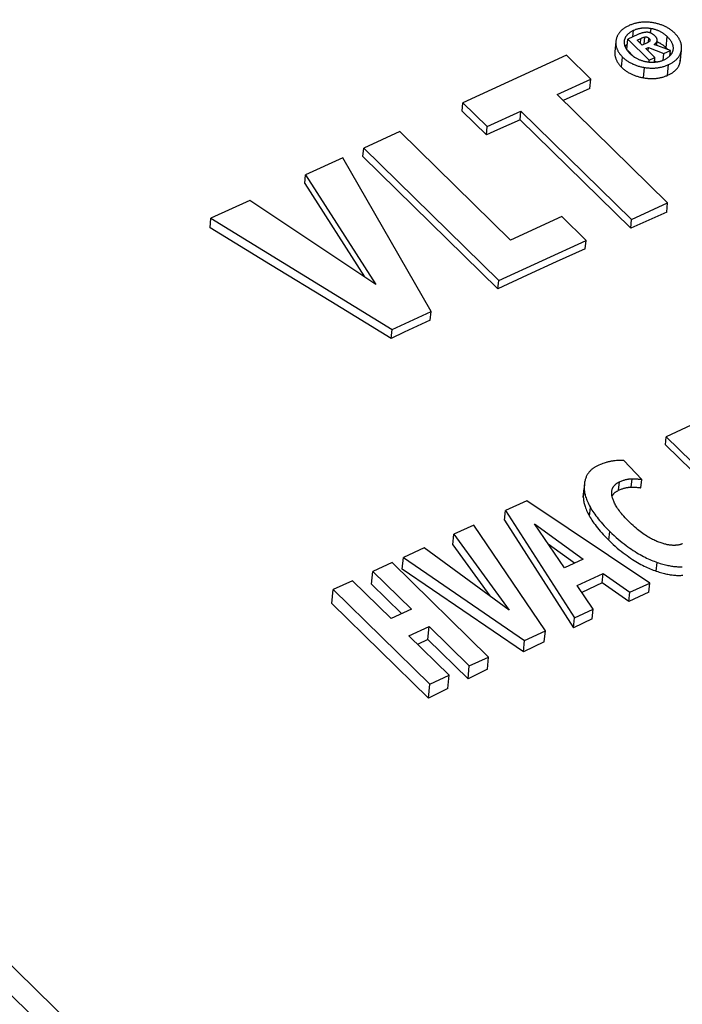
# Model space of a CAD drawing. Extents: x 0 to 594, y 0 to 420.
# Tile 104 of 131: x 478.6 to 482.68, y 164.46 to 170.52. Entities that reach past the tile are written whole.
import ezdxf

# ---------------------------------------------------------------- set-up
doc = ezdxf.new("R2010")
doc.units = 0
doc.header["$LTSCALE"] = 32.67
doc.layers.get('0').update_dxf_attribs({"linetype": 'CONTINUOUS'})

msp = doc.modelspace()

# ---------------------------------------------------------------- linework, layer by layer
at = {"color": 9, "linetype": 'CONTINUOUS'}
for p, q in [((472.6025, 170.5236), (513.3057, 130.6302)), ((482.3798, 170.4181), (482.3837, 170.4582)), ((482.4887, 170.4417), (482.4915, 170.4702)), ((472.522, 170.4176), (513.2252, 130.5242)), ((482.4263, 170.3784), (482.4292, 170.4087)), ((482.4498, 170.373), (482.4541, 170.4169)), ((482.4749, 170.3851), (482.4773, 170.41)), ((482.5846, 170.3503), (482.5913, 170.419)), ((482.3274, 170.3863), (482.3283, 170.3955)), ((482.5266, 170.3646), (482.5293, 170.3929)), ((482.3103, 170.2302), (482.3164, 170.293)), ((482.6715, 170.2654), (482.6782, 170.3342)), ((482.4441, 170.1657), (482.4503, 170.2294)), ((482.593, 170.1806), (482.5994, 170.2468)), ((482.2918, 167.6233), (482.2969, 167.6755)), ((482.3692, 167.6426), (482.3742, 167.6943)), ((482.0742, 167.5804), (482.0795, 167.6343)), ((482.1126, 167.4631), (482.118, 167.5176)), ((482.2319, 167.3151), (482.2372, 167.3698)), ((482.5237, 167.1249), (482.529, 167.1789))]:
    msp.add_line(p, q, dxfattribs=at)
at = {"color": 7, "linetype": 'CONTINUOUS'}
for p, q in [((482.3423, 170.339), (482.3486, 170.4038)), ((482.4103, 170.4321), (482.3486, 170.4038)), ((482.3486, 170.4038), (482.4805, 170.2745)), ((482.4061, 170.3981), (482.4292, 170.4087)), ((482.4376, 170.3673), (482.4061, 170.3981)), ((482.2749, 170.3899), (482.2686, 170.3263)), ((482.3276, 170.3909), (482.3283, 170.3955)), ((482.3423, 170.339), (482.3906, 170.2916)), ((482.4645, 170.3797), (482.4376, 170.3673)), ((482.4597, 170.3457), (482.4754, 170.3529)), ((482.5157, 170.2907), (482.4597, 170.3457)), ((482.4734, 170.3322), (482.4754, 170.3529)), ((482.4754, 170.3529), (482.5698, 170.3155)), ((482.6108, 170.3344), (482.5101, 170.3705)), ((482.5268, 170.3645), (482.5296, 170.3929)), ((482.5293, 170.3929), (482.5298, 170.3957)), ((482.6268, 170.3427), (482.6262, 170.3382)), ((482.6727, 170.274), (482.6794, 170.343)), ((481.97, 170.3049), (481.3321, 170.012)), ((482.1202, 170.1577), (481.97, 170.3049)), ((482.4805, 170.2745), (482.5157, 170.2907)), ((482.5128, 170.2603), (482.5157, 170.2907)), ((482.5656, 170.2728), (482.5698, 170.3155)), ((482.5698, 170.3155), (482.6108, 170.3344)), ((482.6075, 170.3004), (482.6108, 170.3344)), ((482.4792, 170.2609), (482.4805, 170.2745)), ((482.5298, 170.2623), (482.5136, 170.2689)), ((481.9122, 170.0622), (482.1202, 170.1577)), ((482.1145, 170.099), (482.1202, 170.1577)), ((482.1145, 170.099), (481.9495, 170.0256)), ((482.5939, 169.394), (481.9122, 170.0622)), ((481.327, 169.9605), (481.3321, 170.012)), ((481.3321, 170.012), (481.4823, 169.8648)), ((481.327, 169.9605), (481.4772, 169.8133)), ((481.4823, 169.8648), (481.6896, 169.96)), ((481.6844, 169.9068), (481.6896, 169.96)), ((481.6896, 169.96), (482.3713, 169.2919)), ((481.4772, 169.8133), (481.4823, 169.8648)), ((481.6844, 169.9068), (482.3661, 169.2387)), ((480.9435, 169.8336), (480.721, 169.7314)), ((481.6258, 169.1649), (480.9435, 169.8336)), ((480.7161, 169.6811), (480.721, 169.7314)), ((480.721, 169.7314), (481.5529, 168.9161)), ((480.5921, 169.6723), (480.3627, 169.567)), ((481.1361, 168.7247), (480.5921, 169.6723)), ((480.7161, 169.6811), (481.548, 168.8658)), ((480.3576, 169.5147), (480.3627, 169.567)), ((480.3627, 169.567), (480.7956, 168.8918)), ((480.3576, 169.5147), (480.7263, 168.9381)), ((480.0203, 169.4098), (479.7799, 169.2994)), ((480.7956, 168.8918), (480.0203, 169.4098)), ((482.3713, 169.2919), (482.5939, 169.394)), ((482.5884, 169.3383), (482.5939, 169.394)), ((481.942, 169.3101), (481.6258, 169.1649)), ((482.0916, 169.1634), (481.942, 169.3101)), ((479.7741, 169.2399), (479.7799, 169.2994)), ((479.7799, 169.2994), (480.8956, 168.6143)), ((482.3661, 169.2387), (482.3713, 169.2919)), ((481.5529, 168.9161), (482.0916, 169.1634)), ((482.0866, 169.1124), (482.0916, 169.1634)), ((481.548, 168.8658), (481.5529, 168.9161)), ((480.8956, 168.6143), (481.1361, 168.7247)), ((481.1309, 168.672), (481.1361, 168.7247)), ((480.8902, 168.559), (480.8956, 168.6143)), ((482.5803, 167.903), (482.5852, 167.9533)), ((482.5852, 167.9533), (483.1794, 167.3709)), ((482.5803, 167.903), (483.1745, 167.3207)), ((482.4344, 167.6901), (482.3242, 167.8065)), ((482.4293, 167.6387), (482.4344, 167.6901)), ((482.0805, 167.659), (482.0752, 167.6053)), ((481.7256, 167.5586), (481.5942, 167.4983)), ((482.4832, 167.0512), (481.7256, 167.5586)), ((481.5883, 167.4385), (481.5942, 167.4983)), ((481.5942, 167.4983), (482.0191, 166.8382)), ((481.5883, 167.4385), (482.013, 166.7753)), ((481.3999, 167.4091), (481.2773, 167.3528)), ((481.8403, 166.7561), (481.3999, 167.4091)), ((481.9585, 167.1455), (481.7732, 167.4165)), ((481.7732, 167.4165), (482.0729, 167.198)), ((481.2709, 167.2869), (481.2773, 167.3528)), ((481.2773, 167.3528), (481.6179, 166.885)), ((481.0944, 167.2688), (480.966, 167.2099)), ((481.6179, 166.885), (481.0944, 167.2688)), ((481.2709, 167.2869), (481.4987, 166.9724)), ((482.0206, 167.174), (481.8585, 167.2918)), ((480.9588, 167.1364), (480.966, 167.2099)), ((480.966, 167.2099), (481.7118, 166.6971)), ((482.0729, 167.198), (481.9585, 167.1455)), ((480.7699, 167.0447), (480.7776, 167.1234)), ((480.8965, 167.1779), (480.7776, 167.1234)), ((480.7776, 167.1234), (481.0146, 166.8911)), ((481.4907, 166.5956), (480.8965, 167.1779)), ((481.705, 166.6275), (480.9588, 167.1364)), ((480.6525, 167.0659), (480.5336, 167.0114)), ((480.8895, 166.8336), (480.6525, 167.0659)), ((482.0366, 167.0371), (482.1967, 167.1106)), ((482.1911, 167.0531), (482.1967, 167.1106)), ((482.1967, 167.1106), (482.3606, 166.995)), ((480.5252, 166.925), (480.5336, 167.0114)), ((480.5336, 167.0114), (481.1278, 166.429)), ((480.7699, 167.0447), (480.9547, 166.8636)), ((482.1343, 166.8911), (482.0366, 167.0371)), ((482.1911, 167.0531), (482.0657, 166.9936)), ((482.355, 166.9379), (482.1911, 167.0531)), ((482.3606, 166.995), (482.4832, 167.0512)), ((482.4777, 166.9958), (482.4832, 167.0512)), ((482.4777, 166.9958), (482.355, 166.9379)), ((482.355, 166.9379), (482.3606, 166.995)), ((480.5252, 166.925), (481.1194, 166.3426)), ((481.0146, 166.8911), (480.8895, 166.8336)), ((482.0191, 166.8382), (482.1343, 166.8911)), ((482.1284, 166.8303), (482.1343, 166.8911)), ((482.013, 166.7753), (482.0191, 166.8382)), ((482.1284, 166.8303), (482.013, 166.7753)), ((480.9997, 166.7256), (481.1248, 166.7831)), ((481.1171, 166.7043), (481.1248, 166.7831)), ((481.1248, 166.7831), (481.3718, 166.541)), ((481.7118, 166.6971), (481.8403, 166.7561)), ((481.8338, 166.6894), (481.8403, 166.7561)), ((481.2467, 166.4835), (480.9997, 166.7256)), ((481.1171, 166.7043), (481.0532, 166.6732)), ((481.1171, 166.7043), (481.3641, 166.4623)), ((481.705, 166.6275), (481.7118, 166.6971)), ((481.8338, 166.6894), (481.705, 166.6275)), ((481.3718, 166.541), (481.4907, 166.5956)), ((481.4833, 166.5202), (481.4907, 166.5956)), ((481.3641, 166.4623), (481.3718, 166.541)), ((481.4833, 166.5202), (481.3641, 166.4623)), ((481.1278, 166.429), (481.2467, 166.4835)), ((481.2386, 166.401), (481.2467, 166.4835)), ((481.1194, 166.3426), (481.1278, 166.429)), ((481.2386, 166.401), (481.1194, 166.3426))]:
    msp.add_line(p, q, dxfattribs=at)
for points in [[(482.3546, 170.4867), (482.3499, 170.4845), (482.3454, 170.4823), (482.3411, 170.48), (482.337, 170.4777), (482.333, 170.4753), (482.3292, 170.4729), (482.3256, 170.4705), (482.3221, 170.468), (482.3187, 170.4655), (482.3155, 170.463), (482.3125, 170.4604), (482.3095, 170.4578), (482.3067, 170.4551), (482.304, 170.4524), (482.3014, 170.4496), (482.299, 170.4468), (482.2966, 170.4439), (482.2944, 170.441), (482.2923, 170.438), (482.2903, 170.435), (482.2884, 170.4319), (482.2866, 170.4287), (482.2849, 170.4255), (482.2834, 170.4221), (482.2819, 170.4187), (482.2806, 170.4152), (482.2794, 170.4117), (482.2783, 170.408), (482.2773, 170.4042), (482.2764, 170.4004)], [(482.3283, 170.3955), (482.3288, 170.3986), (482.3295, 170.4015), (482.3303, 170.4043), (482.3311, 170.4071), (482.3321, 170.4098), (482.3332, 170.4124), (482.3344, 170.4149), (482.3356, 170.4174), (482.337, 170.4198), (482.3384, 170.4222), (482.34, 170.4245), (482.3416, 170.4267), (482.3434, 170.429), (482.3452, 170.4311), (482.3472, 170.4333), (482.3492, 170.4354), (482.3514, 170.4374), (482.3536, 170.4395), (482.356, 170.4415), (482.3585, 170.4434), (482.3611, 170.4454), (482.3639, 170.4473), (482.3668, 170.4492), (482.3699, 170.451), (482.3731, 170.4529), (482.3764, 170.4547), (482.38, 170.4565), (482.3837, 170.4582)], [(482.5038, 170.5046), (482.4983, 170.5055), (482.4928, 170.5063), (482.4874, 170.5069), (482.4821, 170.5075), (482.4768, 170.5079), (482.4716, 170.5082), (482.4665, 170.5085), (482.4614, 170.5086), (482.4564, 170.5087), (482.4514, 170.5086), (482.4464, 170.5085), (482.4415, 170.5082), (482.4366, 170.5079), (482.4318, 170.5075), (482.4269, 170.507), (482.4221, 170.5064), (482.4173, 170.5057), (482.4125, 170.5049), (482.4077, 170.504), (482.4029, 170.503), (482.3982, 170.5019), (482.3934, 170.5007), (482.3886, 170.4993), (482.3838, 170.4979), (482.379, 170.4964), (482.3741, 170.4947), (482.3693, 170.4929), (482.3644, 170.491), (482.3595, 170.4889), (482.3546, 170.4867)], [(482.3837, 170.4582), (482.3875, 170.4599), (482.3913, 170.4615), (482.3951, 170.463), (482.3988, 170.4643), (482.4025, 170.4655), (482.4062, 170.4667), (482.4099, 170.4677), (482.4135, 170.4687), (482.4172, 170.4695), (482.4209, 170.4703), (482.4245, 170.471), (482.4282, 170.4716), (482.4319, 170.4721), (482.4356, 170.4725), (482.4393, 170.4729), (482.443, 170.4732), (482.4468, 170.4734), (482.4506, 170.4735), (482.4544, 170.4736), (482.4583, 170.4735), (482.4622, 170.4734), (482.4662, 170.4732), (482.4702, 170.4729), (482.4743, 170.4726), (482.4785, 170.4721), (482.4827, 170.4716), (482.487, 170.4709), (482.4915, 170.4702)], [(482.4915, 170.4702), (482.4956, 170.4694), (482.4996, 170.4685), (482.5036, 170.4676), (482.5075, 170.4666), (482.5114, 170.4655), (482.5153, 170.4644), (482.5191, 170.4632), (482.5229, 170.4619), (482.5266, 170.4605), (482.5303, 170.4591), (482.534, 170.4576), (482.5376, 170.456), (482.5413, 170.4543), (482.5449, 170.4525), (482.5485, 170.4506), (482.5521, 170.4486), (482.5557, 170.4466), (482.5592, 170.4444), (482.5628, 170.4421), (482.5664, 170.4397), (482.5699, 170.4372), (482.5735, 170.4345), (482.5771, 170.4317), (482.5806, 170.4288), (482.5842, 170.4257), (482.5878, 170.4224), (482.5913, 170.419)], [(482.6371, 170.4403), (482.6332, 170.4441), (482.6292, 170.4477), (482.6252, 170.4511), (482.6212, 170.4544), (482.6172, 170.4576), (482.6131, 170.4607), (482.609, 170.4636), (482.6048, 170.4665), (482.6006, 170.4692), (482.5964, 170.4718), (482.5921, 170.4743), (482.5878, 170.4767), (482.5835, 170.479), (482.579, 170.4812), (482.5746, 170.4833), (482.5701, 170.4854), (482.5655, 170.4873), (482.5608, 170.4892), (482.5561, 170.491), (482.5513, 170.4927), (482.5464, 170.4943), (482.5415, 170.4959), (482.5364, 170.4974), (482.5312, 170.4988), (482.526, 170.5001), (482.5206, 170.5014), (482.5151, 170.5025), (482.5095, 170.5036), (482.5038, 170.5046)], [(482.2764, 170.4004), (482.2757, 170.3964), (482.2751, 170.3924), (482.2749, 170.3899)], [(482.4677, 170.4461), (482.4656, 170.4461), (482.4634, 170.4461), (482.4612, 170.446), (482.4589, 170.4459), (482.4565, 170.4457), (482.454, 170.4454), (482.4515, 170.4451), (482.4488, 170.4446), (482.4461, 170.4441), (482.4432, 170.4435), (482.4402, 170.4428), (482.4371, 170.442), (482.4338, 170.4411), (482.4304, 170.44), (482.4268, 170.4388), (482.423, 170.4374), (482.419, 170.4359), (482.4148, 170.4341), (482.4103, 170.4321)], [(482.4292, 170.4087), (482.4321, 170.41), (482.4348, 170.4111), (482.4374, 170.4122), (482.44, 170.4131), (482.4425, 170.4139), (482.4449, 170.4146), (482.4473, 170.4153), (482.4496, 170.4159), (482.4519, 170.4164), (482.4541, 170.4169)], [(482.4541, 170.4169), (482.4552, 170.417), (482.4561, 170.4172), (482.4571, 170.4173), (482.458, 170.4173), (482.4589, 170.4174), (482.4598, 170.4174), (482.4607, 170.4173), (482.4615, 170.4173), (482.4623, 170.4172), (482.4631, 170.4171), (482.4639, 170.417), (482.4647, 170.4168), (482.4655, 170.4166), (482.4663, 170.4164), (482.4671, 170.4162), (482.4679, 170.4159), (482.4687, 170.4156), (482.4695, 170.4153), (482.4703, 170.4149), (482.4712, 170.4145), (482.472, 170.414), (482.4728, 170.4135), (482.4737, 170.4129), (482.4746, 170.4123), (482.4755, 170.4116), (482.4764, 170.4108), (482.4773, 170.41)], [(482.5155, 170.4235), (482.5133, 170.4256), (482.5111, 170.4276), (482.509, 170.4294), (482.5069, 170.431), (482.505, 170.4325), (482.503, 170.4339), (482.5011, 170.4352), (482.4993, 170.4364), (482.4974, 170.4375), (482.4957, 170.4384), (482.4939, 170.4394), (482.4922, 170.4402), (482.4905, 170.4409), (482.4888, 170.4416), (482.4872, 170.4423), (482.4855, 170.4429), (482.4839, 170.4434), (482.4823, 170.4439), (482.4807, 170.4443), (482.4791, 170.4447), (482.4775, 170.445), (482.4759, 170.4453), (482.4742, 170.4455), (482.4726, 170.4457), (482.471, 170.4459), (482.4693, 170.446), (482.4677, 170.4461)], [(482.4773, 170.41), (482.4785, 170.4088), (482.4796, 170.4078), (482.4805, 170.4067), (482.4813, 170.4058), (482.482, 170.4048), (482.4826, 170.404), (482.4831, 170.4031), (482.4835, 170.4023), (482.4839, 170.4016), (482.4842, 170.4009), (482.4844, 170.4002), (482.4846, 170.3995), (482.4847, 170.3989), (482.4848, 170.3983), (482.4849, 170.3977), (482.4849, 170.3971), (482.4849, 170.3965)], [(482.4849, 170.3965), (482.4848, 170.396), (482.4847, 170.3955), (482.4845, 170.3949), (482.4843, 170.3944), (482.4841, 170.3939), (482.4839, 170.3934), (482.4836, 170.393)], [(482.5298, 170.3957), (482.5299, 170.396), (482.5299, 170.3971), (482.5299, 170.3982), (482.5298, 170.3993), (482.5297, 170.4004), (482.5295, 170.4016), (482.5292, 170.4028), (482.5288, 170.404), (482.5284, 170.4053), (482.5279, 170.4066), (482.5272, 170.408), (482.5265, 170.4094), (482.5257, 170.4109), (482.5247, 170.4125), (482.5236, 170.4141), (482.5223, 170.4158), (482.5209, 170.4176), (482.5193, 170.4194), (482.5175, 170.4214), (482.5155, 170.4235)], [(482.5913, 170.419), (482.5948, 170.4155), (482.598, 170.4121), (482.601, 170.4088), (482.6038, 170.4055), (482.6064, 170.4022), (482.6088, 170.399), (482.611, 170.3959), (482.6131, 170.3928), (482.615, 170.3897), (482.6167, 170.3867), (482.6183, 170.3837), (482.6197, 170.3807), (482.621, 170.3778), (482.6222, 170.3749), (482.6232, 170.372), (482.6241, 170.3692), (482.6249, 170.3663), (482.6256, 170.3635), (482.6261, 170.3607), (482.6265, 170.3579), (482.6268, 170.355), (482.627, 170.3522), (482.6271, 170.3494), (482.627, 170.3466), (482.6269, 170.3438), (482.6268, 170.3427)], [(482.6794, 170.343), (482.6797, 170.3458), (482.6799, 170.3496), (482.6799, 170.3534), (482.6798, 170.3571), (482.6796, 170.3608), (482.6792, 170.3644), (482.6787, 170.3681), (482.678, 170.3717), (482.6772, 170.3753), (482.6763, 170.3789), (482.6752, 170.3824), (482.674, 170.386), (482.6727, 170.3896), (482.6712, 170.3931), (482.6695, 170.3967), (482.6678, 170.4002), (482.6658, 170.4038), (482.6638, 170.4074), (482.6615, 170.4109), (482.6591, 170.4145), (482.6565, 170.4182), (482.6538, 170.4218), (482.6508, 170.4254), (482.6477, 170.4291), (482.6444, 170.4328), (482.6409, 170.4365), (482.6371, 170.4403)], [(482.2749, 170.3899), (482.2747, 170.3886), (482.2745, 170.3847), (482.2744, 170.381), (482.2744, 170.3772), (482.2746, 170.3735), (482.2749, 170.3698), (482.2754, 170.3662), (482.276, 170.3625), (482.2768, 170.3589), (482.2776, 170.3553), (482.2787, 170.3517), (482.2798, 170.3481), (482.2811, 170.3446), (482.2826, 170.341), (482.2841, 170.3374), (482.2859, 170.3338), (482.2878, 170.3302), (482.2898, 170.3266), (482.292, 170.323), (482.2944, 170.3194), (482.297, 170.3157), (482.2997, 170.312), (482.3026, 170.3083), (482.3058, 170.3045), (482.3091, 170.3007), (482.3127, 170.2969), (482.3164, 170.293)], [(482.3424, 170.3383), (482.3404, 170.3415), (482.3385, 170.3447), (482.3368, 170.3478), (482.3353, 170.3509), (482.3339, 170.354), (482.3326, 170.357), (482.3315, 170.3601), (482.3305, 170.363), (482.3297, 170.366), (482.329, 170.369), (482.3284, 170.3719), (482.3279, 170.3749), (482.3276, 170.3778), (482.3274, 170.3807), (482.3273, 170.3837), (482.3274, 170.3866), (482.3275, 170.3896), (482.3276, 170.3909)], [(482.3324, 170.3576), (482.3336, 170.3595), (482.3353, 170.3617), (482.337, 170.3639), (482.3389, 170.366), (482.3408, 170.368), (482.3428, 170.3701), (482.345, 170.3721), (482.3456, 170.3726)], [(482.3624, 170.3142), (482.3589, 170.3178), (482.3556, 170.3214), (482.3525, 170.3249), (482.3497, 170.3283), (482.3471, 170.3317), (482.3447, 170.335), (482.3424, 170.3383)], [(482.4836, 170.393), (482.4831, 170.3922), (482.4825, 170.3915), (482.4818, 170.3907), (482.4811, 170.3899), (482.4803, 170.3892), (482.4794, 170.3883), (482.4784, 170.3875), (482.4772, 170.3867), (482.476, 170.3858), (482.4745, 170.3849), (482.473, 170.3839), (482.4712, 170.3829), (482.4692, 170.3819), (482.467, 170.3808), (482.4645, 170.3797)], [(482.5101, 170.3705), (482.512, 170.3716), (482.5138, 170.3728), (482.5154, 170.374), (482.517, 170.3752), (482.5184, 170.3763), (482.5197, 170.3775), (482.5209, 170.3787), (482.5221, 170.3799), (482.5231, 170.3811), (482.5241, 170.3823), (482.525, 170.3836), (482.5258, 170.3848), (482.5266, 170.3861), (482.5273, 170.3874), (482.5279, 170.3887), (482.5284, 170.3901), (482.5289, 170.3915), (482.5293, 170.3929)], [(482.5291, 170.3883), (482.531, 170.3874), (482.5346, 170.3857), (482.5382, 170.3839), (482.5419, 170.382), (482.5454, 170.38), (482.549, 170.3779), (482.5526, 170.3757), (482.5561, 170.3734), (482.5597, 170.371), (482.5633, 170.3684), (482.5668, 170.3657), (482.5704, 170.3629), (482.5739, 170.36), (482.5775, 170.3569), (482.581, 170.3537), (482.5846, 170.3503)], [(482.6262, 170.3382), (482.6256, 170.3351), (482.6249, 170.3322), (482.6241, 170.3293), (482.6233, 170.3265), (482.6223, 170.3237), (482.6212, 170.3211), (482.62, 170.3185), (482.6187, 170.316), (482.6173, 170.3136), (482.6159, 170.3112), (482.6143, 170.3088), (482.6126, 170.3065), (482.6109, 170.3043), (482.609, 170.3021), (482.6071, 170.2999), (482.605, 170.2978), (482.6029, 170.2957), (482.6006, 170.2937), (482.5982, 170.2917), (482.5957, 170.2897), (482.5931, 170.2878), (482.5903, 170.2859), (482.5874, 170.284), (482.5844, 170.2821), (482.5812, 170.2803), (482.5778, 170.2785), (482.5743, 170.2767), (482.5706, 170.275)], [(482.5846, 170.3503), (482.5881, 170.3468), (482.5913, 170.3434), (482.5939, 170.3404)], [(482.6782, 170.3342), (482.6788, 170.3381), (482.6793, 170.342), (482.6794, 170.343)], [(482.2686, 170.3263), (482.2685, 170.325), (482.2683, 170.3212), (482.2682, 170.3175), (482.2682, 170.3138), (482.2684, 170.3101), (482.2688, 170.3065), (482.2692, 170.3029), (482.2698, 170.2993), (482.2706, 170.2957), (482.2715, 170.2922), (482.2725, 170.2886), (482.2736, 170.2851), (482.275, 170.2815), (482.2764, 170.278), (482.278, 170.2744), (482.2797, 170.2708), (482.2816, 170.2673), (482.2837, 170.2637), (482.2859, 170.2601), (482.2883, 170.2565), (482.2908, 170.2528), (482.2936, 170.2492), (482.2965, 170.2455), (482.2996, 170.2417), (482.303, 170.2379), (482.3065, 170.2341), (482.3103, 170.2302)], [(482.3164, 170.293), (482.3204, 170.2893), (482.3243, 170.2858), (482.3283, 170.2824), (482.3324, 170.2791), (482.3364, 170.276), (482.3405, 170.2729), (482.3447, 170.27), (482.3488, 170.2673), (482.353, 170.2646), (482.3573, 170.262), (482.3616, 170.2595), (482.3659, 170.2571), (482.3703, 170.2548), (482.3748, 170.2527), (482.3792, 170.2505), (482.3838, 170.2485), (482.3884, 170.2466), (482.3931, 170.2447), (482.3978, 170.2429), (482.4027, 170.2412), (482.4076, 170.2396), (482.4126, 170.2381), (482.4176, 170.2366), (482.4228, 170.2352), (482.4281, 170.2339), (482.4335, 170.2327), (482.439, 170.2315), (482.4446, 170.2304), (482.4503, 170.2294)], [(482.4631, 170.2632), (482.4588, 170.264), (482.4546, 170.2649), (482.4505, 170.2659), (482.4464, 170.2669), (482.4424, 170.268), (482.4384, 170.2692), (482.4344, 170.2704), (482.4305, 170.2718), (482.4267, 170.2732), (482.4228, 170.2747), (482.419, 170.2763), (482.4152, 170.278), (482.4114, 170.2798), (482.4076, 170.2817), (482.4039, 170.2837), (482.4001, 170.2858), (482.3964, 170.288), (482.3926, 170.2903), (482.3889, 170.2928), (482.3851, 170.2954), (482.3814, 170.2981), (482.3776, 170.301), (482.3738, 170.304), (482.37, 170.3072), (482.3662, 170.3106), (482.3624, 170.3142)], [(482.5994, 170.2468), (482.6043, 170.2491), (482.6089, 170.2514), (482.6134, 170.2538), (482.6176, 170.2562), (482.6217, 170.2586), (482.6256, 170.261), (482.6293, 170.2635), (482.6328, 170.266), (482.6362, 170.2686), (482.6395, 170.2712), (482.6426, 170.2738), (482.6456, 170.2765), (482.6484, 170.2792), (482.6511, 170.282), (482.6537, 170.2848), (482.6561, 170.2876), (482.6585, 170.2905), (482.6607, 170.2934), (482.6628, 170.2964), (482.6648, 170.2995), (482.6667, 170.3026), (482.6684, 170.3058), (482.67, 170.3091), (482.6716, 170.3124), (482.673, 170.3158), (482.6743, 170.3193), (482.6754, 170.3229), (482.6765, 170.3266), (482.6774, 170.3303), (482.6782, 170.3342)], [(482.6094, 170.3192), (482.61, 170.3181), (482.6116, 170.3151), (482.613, 170.3122), (482.6143, 170.3093), (482.6144, 170.309)], [(482.3103, 170.2302), (482.3142, 170.2265), (482.3182, 170.223), (482.3222, 170.2196), (482.3262, 170.2163), (482.3303, 170.2131), (482.3344, 170.2101), (482.3385, 170.2072), (482.3427, 170.2044), (482.3469, 170.2017), (482.3511, 170.1991), (482.3554, 170.1966), (482.3598, 170.1942), (482.3642, 170.1918), (482.3686, 170.1896), (482.3731, 170.1875), (482.3776, 170.1854), (482.3822, 170.1834), (482.3869, 170.1815), (482.3917, 170.1797), (482.3965, 170.178), (482.4014, 170.1763), (482.4064, 170.1747), (482.4115, 170.1732), (482.4166, 170.1718), (482.4219, 170.1704), (482.4273, 170.1691), (482.4328, 170.1679), (482.4384, 170.1667), (482.4441, 170.1657)], [(482.4503, 170.2294), (482.4561, 170.2285), (482.4618, 170.2278), (482.4674, 170.2271), (482.4729, 170.2265), (482.4783, 170.2261), (482.4836, 170.2258), (482.4888, 170.2255), (482.494, 170.2254), (482.4991, 170.2253), (482.5041, 170.2254), (482.5091, 170.2255), (482.514, 170.2258), (482.5189, 170.2261), (482.5237, 170.2265), (482.5285, 170.227), (482.5333, 170.2276), (482.538, 170.2283), (482.5428, 170.2291), (482.5475, 170.23), (482.5522, 170.231), (482.5569, 170.232), (482.5616, 170.2332), (482.5663, 170.2345), (482.571, 170.2359), (482.5757, 170.2374), (482.5804, 170.239), (482.5851, 170.2408), (482.5899, 170.2426), (482.5946, 170.2446), (482.5994, 170.2468)], [(482.5706, 170.275), (482.5669, 170.2733), (482.5632, 170.2718), (482.5595, 170.2703), (482.5558, 170.269), (482.5521, 170.2678), (482.5485, 170.2667), (482.5448, 170.2656), (482.5412, 170.2647), (482.5376, 170.2639), (482.534, 170.2631), (482.5303, 170.2624), (482.5267, 170.2618), (482.523, 170.2613), (482.5193, 170.2609), (482.5156, 170.2605), (482.5119, 170.2602), (482.5082, 170.26), (482.5044, 170.2599), (482.5005, 170.2598), (482.4966, 170.2598), (482.4927, 170.26), (482.4887, 170.2601), (482.4846, 170.2604), (482.4805, 170.2608), (482.4763, 170.2612), (482.472, 170.2618), (482.4676, 170.2625), (482.4631, 170.2632)], [(482.593, 170.1806), (482.5978, 170.1828), (482.6024, 170.185), (482.6069, 170.1873), (482.6111, 170.1896), (482.6151, 170.1919), (482.619, 170.1943), (482.6227, 170.1967), (482.6263, 170.1991), (482.6297, 170.2015), (482.6329, 170.2041), (482.636, 170.2066), (482.639, 170.2092), (482.6418, 170.2118), (482.6445, 170.2145), (482.6471, 170.2172), (482.6495, 170.2199), (482.6519, 170.2228), (482.6541, 170.2256), (482.6562, 170.2286), (482.6581, 170.2315), (482.66, 170.2346), (482.6618, 170.2377), (482.6634, 170.2409), (482.6649, 170.2441), (482.6663, 170.2475), (482.6676, 170.2509), (482.6687, 170.2544), (482.6698, 170.258), (482.6707, 170.2616), (482.6715, 170.2654)], [(482.6715, 170.2654), (482.6721, 170.2693), (482.6726, 170.2731), (482.6727, 170.274)], [(482.4441, 170.1657), (482.4499, 170.1647), (482.4556, 170.1639), (482.4611, 170.1631), (482.4666, 170.1625), (482.472, 170.162), (482.4773, 170.1616), (482.4825, 170.1613), (482.4877, 170.1611), (482.4928, 170.161), (482.4978, 170.1609), (482.5027, 170.161), (482.5077, 170.1612), (482.5125, 170.1614), (482.5174, 170.1618), (482.5222, 170.1622), (482.5269, 170.1627), (482.5317, 170.1634), (482.5364, 170.1641), (482.5411, 170.1649), (482.5458, 170.1658), (482.5505, 170.1668), (482.5552, 170.1678), (482.5599, 170.169), (482.5646, 170.1703), (482.5693, 170.1718), (482.574, 170.1733), (482.5787, 170.1749), (482.5834, 170.1767), (482.5882, 170.1786), (482.593, 170.1806)], [(481.6844, 169.9068), (481.6154, 169.8757), (481.5463, 169.8445), (481.4772, 169.8133)], [(482.5884, 169.3383), (482.5143, 169.3052), (482.4402, 169.272), (482.3661, 169.2387)], [(480.8902, 168.559), (480.5182, 168.7861), (480.1461, 169.0131), (479.7741, 169.2399)], [(482.0866, 169.1124), (481.9071, 169.0307), (481.7276, 168.9485), (481.548, 168.8658)], [(481.1309, 168.672), (481.0507, 168.6344), (480.9705, 168.5968), (480.8902, 168.559)], [(482.7705, 168.0384), (482.5852, 167.9533)], [(482.2149, 167.7946), (482.2085, 167.7925), (482.2018, 167.7902), (482.1947, 167.7876), (482.1871, 167.7847), (482.1791, 167.7815), (482.1703, 167.7778), (482.1607, 167.7735)], [(482.2603, 167.8041), (482.2555, 167.8035), (482.2508, 167.8028), (482.2462, 167.8021), (482.2416, 167.8012), (482.237, 167.8003), (482.2325, 167.7993), (482.228, 167.7983), (482.2236, 167.7971), (482.2192, 167.7959), (482.2149, 167.7946)], [(482.3242, 167.8065), (482.3216, 167.8068), (482.3186, 167.807), (482.3153, 167.8071), (482.3117, 167.8072), (482.3076, 167.8073), (482.303, 167.8072), (482.2978, 167.8071), (482.292, 167.8068), (482.2855, 167.8064), (482.2781, 167.8059), (482.2698, 167.8051), (482.2603, 167.8041)], [(482.1607, 167.7735), (482.1569, 167.7717), (482.1532, 167.7699), (482.1496, 167.768), (482.1461, 167.766), (482.1426, 167.764), (482.1393, 167.7619), (482.1361, 167.7597), (482.1329, 167.7574), (482.1298, 167.7551), (482.1268, 167.7526), (482.1238, 167.7501), (482.121, 167.7475), (482.1182, 167.7448), (482.1155, 167.742), (482.1129, 167.7391), (482.1103, 167.7361), (482.1078, 167.733), (482.1054, 167.7297), (482.1031, 167.7264), (482.1008, 167.7229), (482.0987, 167.7192), (482.0966, 167.7155), (482.0946, 167.7115), (482.0927, 167.7074), (482.0909, 167.7032), (482.0892, 167.6987), (482.0876, 167.6941), (482.0861, 167.6893), (482.0847, 167.6842), (482.0835, 167.6789), (482.0824, 167.6734), (482.0815, 167.6676), (482.0807, 167.6616), (482.0805, 167.659)], [(482.2496, 167.6157), (482.2497, 167.6163), (482.2501, 167.6194), (482.2506, 167.6224), (482.2512, 167.6253), (482.2519, 167.6281), (482.2528, 167.6308), (482.2537, 167.6334), (482.2547, 167.6359), (482.2558, 167.6384), (482.257, 167.6407), (482.2582, 167.643), (482.2596, 167.6452), (482.261, 167.6474), (482.2626, 167.6495), (482.2642, 167.6515), (482.2659, 167.6535), (482.2676, 167.6555), (482.2695, 167.6573), (482.2715, 167.6592), (482.2735, 167.661), (482.2757, 167.6628), (482.2779, 167.6645), (482.2803, 167.6662), (482.2828, 167.6678), (482.2853, 167.6694), (482.288, 167.671), (482.2909, 167.6725), (482.2938, 167.674), (482.2969, 167.6755)], [(482.2969, 167.6755), (482.3022, 167.6779), (482.3073, 167.68), (482.3122, 167.682), (482.3168, 167.6837), (482.3213, 167.6852), (482.3256, 167.6866), (482.3297, 167.6878), (482.3337, 167.6889), (482.3376, 167.6899), (482.3413, 167.6908), (482.345, 167.6915), (482.3485, 167.6922), (482.352, 167.6927), (482.3553, 167.6932), (482.3586, 167.6936), (482.3619, 167.6939), (482.365, 167.6941), (482.3681, 167.6942), (482.3712, 167.6943), (482.3742, 167.6943)], [(482.3742, 167.6943), (482.3847, 167.6942), (482.3934, 167.694), (482.4009, 167.6937), (482.4074, 167.6933), (482.4131, 167.6928), (482.4182, 167.6924), (482.4228, 167.6919), (482.427, 167.6913), (482.4308, 167.6907), (482.4344, 167.6901)], [(482.0752, 167.6053), (482.0749, 167.6015), (482.0745, 167.5948), (482.0742, 167.5878), (482.0742, 167.5804)], [(482.0805, 167.659), (482.0801, 167.6552), (482.0797, 167.6486), (482.0795, 167.6416), (482.0795, 167.6343)], [(482.0795, 167.6343), (482.0797, 167.6295), (482.08, 167.6246), (482.0805, 167.6194), (482.0812, 167.6141), (482.0822, 167.6085), (482.0834, 167.6027), (482.0848, 167.5966), (482.0865, 167.5903), (482.0885, 167.5837), (482.0908, 167.5767), (482.0934, 167.5695), (482.0964, 167.5619), (482.0998, 167.5539), (482.1036, 167.5455), (482.1079, 167.5367), (482.1126, 167.5274), (482.118, 167.5176)], [(482.2527, 167.5813), (482.2517, 167.5859), (482.2508, 167.5904), (482.2502, 167.5946), (482.2497, 167.5986), (482.2494, 167.6024), (482.2493, 167.6061), (482.2493, 167.6097), (482.2494, 167.613), (482.2496, 167.6157)], [(482.2514, 167.5873), (482.2524, 167.5892), (482.2537, 167.5914), (482.2551, 167.5936), (482.2565, 167.5957), (482.258, 167.5977), (482.2596, 167.5997), (482.2613, 167.6016), (482.2631, 167.6035), (482.2649, 167.6054), (482.2669, 167.6072), (482.2689, 167.609), (482.271, 167.6107), (482.2732, 167.6124), (482.2755, 167.6141), (482.278, 167.6157), (482.2805, 167.6173), (482.2831, 167.6188), (482.2859, 167.6203), (482.2888, 167.6218), (482.2918, 167.6233)], [(482.2918, 167.6233), (482.2971, 167.6257), (482.3022, 167.6279), (482.307, 167.6298), (482.3117, 167.6316), (482.3162, 167.6332), (482.3204, 167.6346), (482.3246, 167.6358), (482.3286, 167.637), (482.3324, 167.638), (482.3362, 167.6388), (482.3398, 167.6396), (482.3434, 167.6403), (482.3468, 167.6409), (482.3502, 167.6413), (482.3535, 167.6417), (482.3568, 167.6421), (482.3599, 167.6423), (482.363, 167.6425), (482.3661, 167.6426), (482.3692, 167.6426)], [(482.3692, 167.6426), (482.3789, 167.6425), (482.3874, 167.6424), (482.3949, 167.6421), (482.4016, 167.6417), (482.4075, 167.6413), (482.4128, 167.6409), (482.4175, 167.6404), (482.4218, 167.6398), (482.4257, 167.6393), (482.4293, 167.6387)], [(482.0742, 167.5804), (482.0744, 167.5756), (482.0747, 167.5706), (482.0752, 167.5654), (482.076, 167.56), (482.0769, 167.5544), (482.0781, 167.5486), (482.0795, 167.5425), (482.0812, 167.5361), (482.0832, 167.5294), (482.0855, 167.5225), (482.0881, 167.5152), (482.0911, 167.5076), (482.0945, 167.4995), (482.0983, 167.4911), (482.1026, 167.4823), (482.1073, 167.4729), (482.1126, 167.4631)], [(482.3613, 167.4238), (482.3507, 167.4343), (482.3408, 167.4444), (482.3318, 167.4541), (482.3234, 167.4633), (482.3158, 167.4722), (482.3087, 167.4807), (482.3022, 167.4888), (482.2962, 167.4967), (482.2908, 167.5042), (482.2858, 167.5115), (482.2812, 167.5184), (482.277, 167.5252), (482.2733, 167.5317), (482.2698, 167.5379), (482.2667, 167.544), (482.2639, 167.5498), (482.2614, 167.5555), (482.2592, 167.561), (482.2572, 167.5663), (482.2555, 167.5714), (482.254, 167.5764), (482.2527, 167.5813)], [(482.118, 167.5176), (482.1225, 167.5097), (482.1275, 167.5015), (482.1328, 167.4931), (482.1386, 167.4844), (482.1448, 167.4755), (482.1515, 167.4663), (482.1587, 167.4568), (482.1664, 167.447), (482.1746, 167.437), (482.1834, 167.4266), (482.1928, 167.416), (482.2029, 167.4049), (482.2136, 167.3936), (482.225, 167.3819), (482.2372, 167.3698)], [(482.1126, 167.4631), (482.1172, 167.4552), (482.1222, 167.4469), (482.1275, 167.4385), (482.1333, 167.4298), (482.1395, 167.4208), (482.1462, 167.4116), (482.1533, 167.4021), (482.161, 167.3924), (482.1693, 167.3823), (482.1781, 167.3719), (482.1875, 167.3612), (482.1975, 167.3502), (482.2083, 167.3389), (482.2197, 167.3272), (482.2319, 167.3151)], [(482.5405, 167.3034), (482.5341, 167.3059), (482.5277, 167.3085), (482.5211, 167.3113), (482.5145, 167.3144), (482.5078, 167.3176), (482.5009, 167.321), (482.494, 167.3246), (482.4869, 167.3284), (482.4797, 167.3325), (482.4723, 167.3368), (482.4648, 167.3414), (482.4572, 167.3462), (482.4494, 167.3514), (482.4415, 167.3569), (482.4333, 167.3627), (482.4251, 167.3688), (482.4166, 167.3754), (482.4079, 167.3823), (482.399, 167.3896), (482.3899, 167.3974), (482.3806, 167.4057), (482.3711, 167.4145), (482.3613, 167.4238)], [(482.2372, 167.3698), (482.2506, 167.357), (482.2637, 167.3448), (482.2765, 167.3332), (482.2891, 167.3223), (482.3015, 167.3118), (482.3136, 167.3019), (482.3256, 167.2925), (482.3373, 167.2836), (482.3488, 167.2751), (482.3601, 167.2671), (482.3712, 167.2594), (482.3822, 167.2522), (482.3929, 167.2453), (482.4035, 167.2387), (482.414, 167.2325), (482.4243, 167.2266), (482.4344, 167.221), (482.4444, 167.2157), (482.4543, 167.2107), (482.464, 167.2059), (482.4736, 167.2013), (482.4831, 167.1971), (482.4925, 167.193), (482.5018, 167.1892), (482.5109, 167.1855), (482.52, 167.1821), (482.529, 167.1789)], [(482.2319, 167.3151), (482.2452, 167.3023), (482.2583, 167.2901), (482.2711, 167.2785), (482.2837, 167.2676), (482.2961, 167.2572), (482.3082, 167.2473), (482.3201, 167.2379), (482.3319, 167.229), (482.3434, 167.2206), (482.3547, 167.2125), (482.3658, 167.2049), (482.3768, 167.1977), (482.3875, 167.1908), (482.3981, 167.1843), (482.4086, 167.1781), (482.4189, 167.1722), (482.429, 167.1667), (482.439, 167.1614), (482.4489, 167.1564), (482.4586, 167.1516), (482.4683, 167.1471), (482.4778, 167.1429), (482.4871, 167.1389), (482.4964, 167.1351), (482.5056, 167.1315), (482.5147, 167.1281), (482.5237, 167.1249)], [(482.6855, 167.2938), (482.6827, 167.2926), (482.6798, 167.2916), (482.677, 167.2905), (482.6741, 167.2896), (482.6712, 167.2888), (482.6682, 167.288), (482.6653, 167.2872), (482.6622, 167.2866), (482.6592, 167.286), (482.6561, 167.2855), (482.653, 167.285), (482.6498, 167.2846), (482.6465, 167.2843), (482.6432, 167.2841), (482.6398, 167.2839), (482.6364, 167.2838), (482.6328, 167.2837), (482.6292, 167.2838), (482.6255, 167.2839), (482.6217, 167.2841), (482.6178, 167.2844), (482.6138, 167.2847), (482.6097, 167.2852), (482.6054, 167.2858), (482.601, 167.2864), (482.5965, 167.2872), (482.5918, 167.2881), (482.5869, 167.2892), (482.5819, 167.2903), (482.5767, 167.2916), (482.5712, 167.2931), (482.5656, 167.2948), (482.5597, 167.2966), (482.5536, 167.2986), (482.5472, 167.3009), (482.5405, 167.3034)], [(482.5237, 167.1249), (482.5327, 167.1219), (482.5414, 167.1191), (482.5498, 167.1166), (482.558, 167.1143), (482.5659, 167.1121), (482.5737, 167.1102), (482.5812, 167.1085), (482.5885, 167.1069), (482.5957, 167.1055), (482.6026, 167.1042), (482.6095, 167.1031), (482.6161, 167.1021), (482.6226, 167.1013), (482.629, 167.1006), (482.6353, 167.1), (482.6414, 167.0995), (482.6474, 167.0991), (482.6533, 167.0989), (482.6591, 167.0988), (482.6648, 167.0987), (482.6705, 167.0988), (482.676, 167.0989), (482.6815, 167.0992), (482.6869, 167.0995)], [(482.529, 167.1789), (482.5382, 167.1758), (482.5471, 167.1729), (482.5557, 167.1702), (482.5641, 167.1678), (482.5722, 167.1657), (482.5801, 167.1637), (482.5878, 167.1619), (482.5953, 167.1602), (482.6025, 167.1588), (482.6096, 167.1575), (482.6166, 167.1563), (482.6233, 167.1553), (482.63, 167.1545), (482.6364, 167.1538), (482.6428, 167.1532), (482.649, 167.1527), (482.6551, 167.1523), (482.6611, 167.1521), (482.667, 167.1519), (482.6729, 167.1519), (482.6786, 167.152), (482.6842, 167.1522)]]:
    msp.add_lwpolyline(points, dxfattribs=at)

doc.saveas('drawing.dxf')
